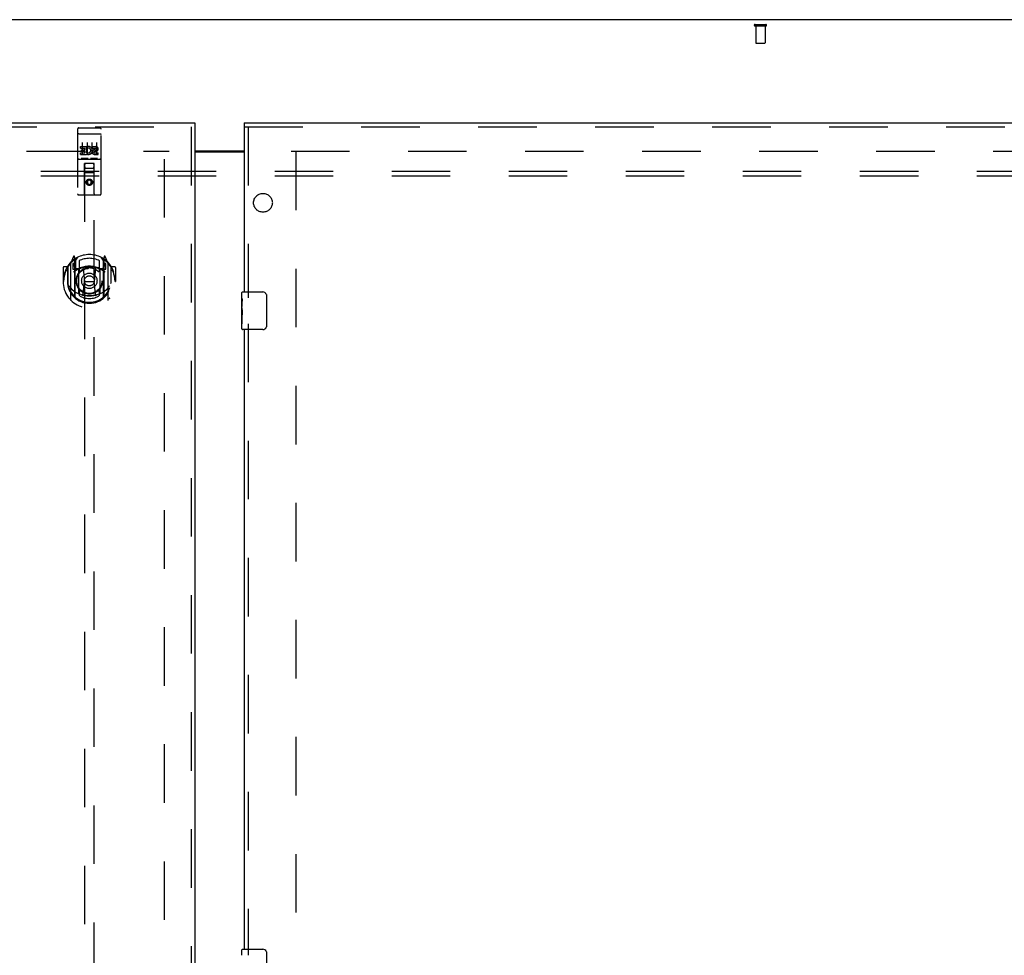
# Model space of a CAD drawing. Header units: inches. Extents: x 0 to 283, y 0 to 183.
# Tile 70 of 82: x 81 to 108, y 105 to 130. Entities that reach past the tile are written whole.
import ezdxf

# ---------------------------------------------------------------- set-up
doc = ezdxf.new("R2010")
doc.units = ezdxf.units.IN
doc.header["$LTSCALE"] = 15.583333
doc.header["$MEASUREMENT"] = 0
doc.linetypes.add('HIDDEN', pattern=[0.2, 0.1, -0.1])
doc.layers.get('0').update_dxf_attribs({"linetype": 'CONTINUOUS'})
for name, color, linetype in [('DEFAULT_2', 8, 'HIDDEN'), ('MAIN_OR_RIGHT_DOOR_ASSEMBLY', 7, 'CONTINUOUS'), ('SECONDARY_OR_LEFT_DOOR_ASSEMBLY', 7, 'CONTINUOUS'), ('SUBPANEL', 7, 'CONTINUOUS')]:
    doc.layers.add(name, color=color, linetype=linetype)

msp = doc.modelspace()

# ---------------------------------------------------------------- linework, layer by layer
at = {"color": 7, "linetype": 'Continuous'}
for p, q in [((126.455, 130.316), (48.83, 130.316)), ((86.08, 126.821), (87.392, 126.821))]:
    msp.add_line(p, q, dxfattribs=at)
at = {"color": 3, "linetype": 'Continuous'}
msp.add_line((86.08, 126.801), (87.392, 126.801), dxfattribs=at)
at = {"layer": 'DEFAULT_2', "color": 8, "linetype": 'HIDDEN'}
for p, q in [((101, 130.191), (101.284, 130.191)), ((101, 130.148), (101.284, 130.148)), ((101.018, 130.148), (101.018, 129.701)), ((101.266, 130.148), (101.266, 129.701)), ((101.028, 129.691), (101.256, 129.691)), ((50.423, 126.816), (85.392, 126.816)), ((85.267, 65.831), (85.267, 126.801)), ((88.642, 126.816), (123.611, 126.816)), ((88.767, 126.801), (88.767, 65.831))]:
    msp.add_line(p, q, dxfattribs=at)
for centre, radius, start, end in [((101, 130.169), 0.0215, 90, 270), ((101.284, 130.169), 0.0215, 270, 90), ((101.028, 129.701), 0.01, 180, 270), ((101.256, 129.701), 0.01, 270, 360)]:
    msp.add_arc(centre, radius, start, end, dxfattribs=at)
at = {"layer": 'MAIN_OR_RIGHT_DOOR_ASSEMBLY', "color": 7, "linetype": 'Continuous'}
for p, q in [((87.392, 127.566), (87.392, 127.462)), ((87.332, 122.905), (87.332, 123.051)), ((87.347, 123.066), (87.887, 123.066)), ((87.332, 122.647), (87.332, 122.904)), ((87.338, 122.849), (87.332, 122.849)), ((87.339, 122.681), (87.339, 122.817)), ((87.987, 122.966), (87.987, 122.166)), ((87.332, 122.681), (87.339, 122.681)), ((87.332, 122.081), (87.332, 122.644)), ((87.334, 122.618), (87.332, 122.618)), ((87.332, 122.486), (87.338, 122.486)), ((87.332, 122.45), (87.339, 122.45)), ((87.332, 122.387), (87.339, 122.387)), ((87.332, 122.22), (87.339, 122.22)), ((87.339, 122.22), (87.339, 122.45)), ((87.887, 122.066), (87.347, 122.066)), ((87.332, 105.405), (87.332, 105.551)), ((87.347, 105.566), (87.887, 105.566)), ((87.987, 105.466), (87.987, 104.666))]:
    msp.add_line(p, q, dxfattribs=at)
at = {"layer": 'MAIN_OR_RIGHT_DOOR_ASSEMBLY', "color": 3, "linetype": 'Continuous'}
for p, q in [((87.392, 127.566), (124.33, 127.566)), ((87.392, 127.462), (87.392, 123.066)), ((87.392, 122.066), (87.392, 105.566))]:
    msp.add_line(p, q, dxfattribs=at)
at = {"layer": 'MAIN_OR_RIGHT_DOOR_ASSEMBLY', "color": 8, "linetype": 'HIDDEN'}
for p, q in [((87.392, 127.462), (124.33, 127.462)), ((87.496, 127.462), (87.496, 122.911)), ((87.496, 122.221), (87.496, 105.411))]:
    msp.add_line(p, q, dxfattribs=at)
at = {"layer": 'MAIN_OR_RIGHT_DOOR_ASSEMBLY', "color": 7, "linetype": 'Continuous'}
for points in [[(87.98, 123.002), (87.982, 122.996), (87.984, 122.99), (87.985, 122.984), (87.986, 122.978), (87.987, 122.972), (87.987, 122.966)], [(87.332, 122.905), (87.332, 122.901), (87.333, 122.897), (87.333, 122.891), (87.335, 122.878)], [(87.335, 122.878), (87.336, 122.87), (87.337, 122.862), (87.337, 122.854)], [(87.337, 122.854), (87.338, 122.845), (87.339, 122.836), (87.339, 122.826), (87.339, 122.817)], [(87.332, 122.647), (87.332, 122.639), (87.333, 122.63), (87.333, 122.62)], [(87.333, 122.62), (87.336, 122.586), (87.337, 122.574), (87.338, 122.562), (87.339, 122.549), (87.339, 122.536), (87.339, 122.524), (87.339, 122.511), (87.339, 122.498), (87.338, 122.485), (87.337, 122.473), (87.336, 122.461)], [(87.987, 122.166), (87.987, 122.159), (87.986, 122.153), (87.985, 122.147), (87.984, 122.141), (87.982, 122.135), (87.98, 122.129)], [(87.98, 105.502), (87.982, 105.496), (87.984, 105.49), (87.985, 105.484), (87.986, 105.478), (87.987, 105.472), (87.987, 105.466)]]:
    msp.add_lwpolyline(points, dxfattribs=at)
for centre, radius, start, end in [((87.347, 123.051), 0.015, 90, 180), ((87.887, 122.966), 0.1, 21.1999, 90), ((87.347, 122.081), 0.015, 180, 270), ((87.887, 122.166), 0.1, 270, 338.7946), ((87.347, 105.551), 0.015, 90, 180), ((87.887, 105.466), 0.1, 21.1999, 90)]:
    msp.add_arc(centre, radius, start, end, dxfattribs=at)
msp.add_ellipse((87.595, 122.482), major_axis=(0.263, 0), ratio=0.432808, start_param=3.141593, end_param=3.321581, dxfattribs=at)
at = {"layer": 'SECONDARY_OR_LEFT_DOOR_ASSEMBLY', "color": 3, "linetype": 'Continuous'}
for p, q in [((49.142, 127.566), (86.08, 127.566)), ((86.08, 127.462), (86.08, 65.17))]:
    msp.add_line(p, q, dxfattribs=at)
at = {"layer": 'SECONDARY_OR_LEFT_DOOR_ASSEMBLY', "color": 8, "linetype": 'HIDDEN'}
for p, q in [((49.142, 127.462), (86.08, 127.462)), ((85.976, 127.462), (85.976, 65.17)), ((82.955, 127.403), (82.955, 125.678)), ((82.971, 127.274), (82.97, 127.274)), ((82.972, 127.274), (82.971, 127.274)), ((82.973, 127.274), (82.972, 127.274)), ((82.973, 127.275), (82.973, 127.274)), ((82.974, 127.275), (82.973, 127.275)), ((82.975, 127.275), (82.974, 127.275)), ((82.976, 127.275), (82.975, 127.275)), ((82.977, 127.275), (82.976, 127.275)), ((82.977, 127.275), (82.977, 127.275)), ((82.978, 127.275), (82.977, 127.275)), ((82.979, 127.275), (82.978, 127.275)), ((82.98, 127.275), (82.979, 127.275)), ((82.981, 127.275), (82.98, 127.275)), ((82.982, 127.275), (82.981, 127.275)), ((82.982, 127.275), (82.982, 127.275)), ((82.983, 127.275), (82.982, 127.275)), ((82.984, 127.275), (82.983, 127.275)), ((82.984, 127.275), (83.55, 127.275)), ((82.985, 127.433), (83.55, 127.433)), ((83.55, 127.275), (83.55, 127.275)), ((83.55, 127.275), (83.551, 127.275)), ((83.551, 127.275), (83.552, 127.275)), ((83.552, 127.275), (83.553, 127.275)), ((83.553, 127.275), (83.554, 127.275)), ((83.554, 127.275), (83.555, 127.275)), ((83.555, 127.275), (83.555, 127.275)), ((83.555, 127.275), (83.556, 127.275)), ((83.556, 127.275), (83.557, 127.275)), ((83.557, 127.275), (83.558, 127.275)), ((83.558, 127.275), (83.559, 127.275)), ((83.559, 127.275), (83.559, 127.275)), ((83.559, 127.275), (83.56, 127.275)), ((83.56, 127.275), (83.561, 127.274)), ((83.561, 127.274), (83.562, 127.274)), ((83.562, 127.274), (83.563, 127.274)), ((83.58, 125.678), (83.58, 127.403)), ((83.035, 126.898), (83.035, 126.94)), ((83.035, 126.94), (83.191, 126.94)), ((83.08, 127.042), (83.08, 126.736)), ((83.191, 126.763), (83.191, 126.94)), ((83.205, 127.042), (83.205, 126.736)), ((83.33, 127.042), (83.33, 126.736)), ((83.348, 126.898), (83.348, 126.94)), ((83.348, 126.94), (83.44, 126.94)), ((83.455, 127.042), (83.455, 126.736)), ((83.035, 126.898), (83.149, 126.898)), ((83.035, 126.727), (83.035, 126.77)), ((83.035, 126.77), (83.149, 126.77)), ((83.035, 126.727), (83.191, 126.727)), ((83.057, 126.813), (83.057, 126.855)), ((83.057, 126.855), (83.149, 126.855)), ((83.057, 126.813), (83.149, 126.813)), ((83.149, 126.855), (83.149, 126.898)), ((83.149, 126.77), (83.149, 126.813)), ((83.191, 126.763), (83.204, 126.781)), ((83.191, 126.727), (83.191, 126.739)), ((83.195, 126.738), (83.191, 126.739)), ((83.216, 126.892), (83.199, 126.931)), ((83.348, 126.898), (83.44, 126.898)), ((83.408, 126.813), (83.454, 126.813)), ((83.411, 126.854), (83.44, 126.854)), ((83.411, 126.77), (83.504, 126.77)), ((83.411, 126.727), (83.504, 126.727)), ((83.504, 126.727), (83.504, 126.77)), ((82.985, 126.605), (83.55, 126.605)), ((83.228, 126.621), (83.056, 126.621)), ((83.137, 125.678), (83.141, 126.488)), ((83.142, 126.488), (83.141, 126.488)), ((83.142, 126.488), (83.142, 98.486)), ((83.392, 126.488), (83.142, 126.488)), ((83.478, 126.621), (83.306, 126.621)), ((83.392, 98.486), (83.392, 126.488)), ((83.394, 126.488), (83.392, 126.488)), ((83.397, 125.678), (83.394, 126.488)), ((83.395, 126.238), (83.139, 126.238)), ((83.182, 126.363), (83.352, 126.363)), ((83.267, 126.06), (83.205, 126.024)), ((83.205, 126.024), (83.205, 125.952)), ((83.205, 126.024), (83.215, 126.018)), ((83.205, 125.952), (83.215, 125.957)), ((83.205, 125.952), (83.267, 125.916)), ((83.267, 126.048), (83.215, 126.018)), ((83.215, 126.018), (83.215, 125.957)), ((83.215, 125.957), (83.267, 125.927)), ((83.267, 126.06), (83.267, 126.048)), ((83.33, 126.024), (83.267, 126.06)), ((83.32, 126.018), (83.267, 126.048)), ((83.267, 125.927), (83.32, 125.957)), ((83.267, 125.916), (83.33, 125.952)), ((83.267, 125.916), (83.267, 125.927)), ((83.33, 126.024), (83.32, 126.018)), ((83.32, 125.957), (83.32, 126.018)), ((83.33, 125.952), (83.32, 125.957)), ((83.33, 125.952), (83.33, 126.024)), ((83.55, 125.648), (82.985, 125.648)), ((82.767, 123.828), (82.767, 122.86)), ((82.842, 124.014), (82.771, 123.838)), ((82.825, 123.823), (82.825, 123.673)), ((82.892, 123.823), (82.825, 123.823)), ((82.833, 123.815), (82.862, 123.77)), ((82.864, 123.934), (82.863, 123.934)), ((82.863, 123.934), (82.863, 123.934)), ((82.863, 123.934), (82.863, 123.934)), ((82.885, 123.93), (82.87, 124.011)), ((82.885, 122.914), (82.885, 123.93)), ((82.892, 123.883), (82.962, 123.992)), ((82.892, 122.939), (82.892, 123.942)), ((82.895, 123.917), (82.895, 123.71)), ((82.992, 123.895), (82.992, 123.643)), ((83.542, 123.643), (83.542, 123.895)), ((83.572, 123.992), (83.642, 123.883)), ((83.64, 123.71), (83.64, 123.917)), ((83.642, 122.939), (83.642, 123.942)), ((83.71, 123.823), (83.642, 123.823)), ((83.664, 124.011), (83.65, 123.93)), ((83.65, 123.93), (83.65, 122.914)), ((83.671, 123.934), (83.667, 123.937)), ((83.672, 123.77), (83.701, 123.815)), ((83.763, 123.838), (83.692, 124.014)), ((83.71, 123.673), (83.71, 123.823)), ((83.767, 122.86), (83.767, 123.828)), ((82.567, 123.717), (82.567, 123.344)), ((82.685, 123.732), (82.582, 123.732)), ((82.685, 123.732), (82.685, 123.344)), ((82.693, 123.717), (82.685, 123.732)), ((82.692, 123.755), (82.692, 123.297)), ((82.825, 123.673), (82.885, 123.673)), ((82.985, 123.672), (82.912, 123.672)), ((82.915, 123.69), (82.98, 123.69)), ((82.985, 123.031), (82.985, 123.662)), ((83.104, 123.688), (83.135, 123.344)), ((83.43, 123.688), (83.4, 123.344)), ((83.622, 123.672), (83.55, 123.672)), ((83.55, 123.662), (83.55, 123.031)), ((83.554, 123.69), (83.62, 123.69)), ((83.65, 123.673), (83.71, 123.673)), ((83.85, 123.732), (83.841, 123.717)), ((83.842, 123.755), (83.842, 123.297)), ((83.85, 123.344), (83.85, 123.732)), ((83.952, 123.732), (83.85, 123.732)), ((83.967, 123.717), (83.967, 123.344)), ((82.567, 123.344), (82.582, 123.344)), ((82.685, 123.344), (82.7, 123.344)), ((83.104, 123.005), (83.135, 123.344)), ((83.135, 123.344), (83.4, 123.344)), ((83.43, 123.005), (83.4, 123.344)), ((83.85, 123.344), (83.835, 123.344)), ((83.952, 123.344), (83.967, 123.344)), ((82.992, 123.081), (82.992, 122.979)), ((83.542, 122.979), (83.542, 123.081))]:
    msp.add_line(p, q, dxfattribs=at)
at = {"layer": 'SECONDARY_OR_LEFT_DOOR_ASSEMBLY', "color": 7, "linetype": 'Continuous'}
msp.add_line((86.08, 127.566), (86.08, 127.462), dxfattribs=at)
at = {"layer": 'SECONDARY_OR_LEFT_DOOR_ASSEMBLY', "color": 8, "linetype": 'HIDDEN'}
for points in [[(82.97, 127.274), (82.97, 127.274), (82.97, 127.274), (82.969, 127.274), (82.969, 127.274), (82.969, 127.274), (82.968, 127.274), (82.968, 127.274), (82.968, 127.274), (82.967, 127.274), (82.967, 127.274), (82.967, 127.274), (82.966, 127.274), (82.966, 127.273), (82.966, 127.273), (82.965, 127.273), (82.965, 127.273), (82.965, 127.273), (82.964, 127.273), (82.964, 127.273), (82.964, 127.273), (82.963, 127.273), (82.963, 127.273), (82.963, 127.273), (82.962, 127.273), (82.962, 127.273), (82.962, 127.272), (82.962, 127.272), (82.961, 127.272), (82.961, 127.272), (82.961, 127.272), (82.961, 127.272), (82.96, 127.272), (82.96, 127.272), (82.96, 127.272), (82.96, 127.272), (82.959, 127.272), (82.959, 127.272), (82.959, 127.271), (82.959, 127.271), (82.959, 127.271), (82.958, 127.271), (82.958, 127.271), (82.958, 127.271), (82.958, 127.271), (82.958, 127.271), (82.957, 127.271), (82.957, 127.271), (82.957, 127.271), (82.957, 127.27), (82.957, 127.27), (82.957, 127.27), (82.956, 127.27), (82.956, 127.27), (82.956, 127.27), (82.956, 127.27), (82.956, 127.27), (82.956, 127.27), (82.956, 127.27), (82.956, 127.269), (82.955, 127.269), (82.955, 127.269), (82.955, 127.269), (82.955, 127.269), (82.955, 127.269), (82.955, 127.269), (82.955, 127.269), (82.955, 127.269), (82.955, 127.269), (82.955, 127.268), (82.955, 127.268), (82.955, 127.268), (82.955, 127.268), (82.955, 127.268), (82.955, 127.268), (82.955, 127.268), (82.955, 127.268), (82.955, 127.268)], [(83.563, 127.274), (83.563, 127.274), (83.564, 127.274), (83.564, 127.274), (83.564, 127.274), (83.565, 127.274), (83.565, 127.274), (83.566, 127.274), (83.566, 127.274), (83.566, 127.274), (83.567, 127.274), (83.567, 127.274), (83.567, 127.274), (83.568, 127.274), (83.568, 127.274), (83.568, 127.273), (83.569, 127.273), (83.569, 127.273), (83.569, 127.273), (83.57, 127.273), (83.57, 127.273), (83.57, 127.273), (83.57, 127.273), (83.571, 127.273), (83.571, 127.273), (83.571, 127.273), (83.572, 127.273), (83.572, 127.273), (83.572, 127.272), (83.572, 127.272), (83.573, 127.272), (83.573, 127.272), (83.573, 127.272), (83.574, 127.272), (83.574, 127.272), (83.574, 127.272), (83.574, 127.272), (83.575, 127.272), (83.575, 127.272), (83.575, 127.272), (83.575, 127.271), (83.575, 127.271), (83.576, 127.271), (83.576, 127.271), (83.576, 127.271), (83.576, 127.271), (83.576, 127.271), (83.577, 127.271), (83.577, 127.271), (83.577, 127.271), (83.577, 127.271), (83.577, 127.27), (83.577, 127.27), (83.578, 127.27), (83.578, 127.27), (83.578, 127.27), (83.578, 127.27), (83.578, 127.27), (83.578, 127.27), (83.578, 127.27), (83.579, 127.27), (83.579, 127.269), (83.579, 127.269), (83.579, 127.269), (83.579, 127.269), (83.579, 127.269), (83.579, 127.269), (83.579, 127.269), (83.579, 127.269), (83.579, 127.269), (83.579, 127.269), (83.579, 127.268), (83.579, 127.268), (83.579, 127.268), (83.579, 127.268), (83.58, 127.268), (83.58, 127.268), (83.58, 127.268), (83.58, 127.268), (83.58, 127.268)], [(83.056, 126.621), (83.056, 126.621), (83.056, 126.621), (83.056, 126.621), (83.055, 126.621), (83.055, 126.621), (83.055, 126.621), (83.055, 126.621), (83.055, 126.621), (83.054, 126.621), (83.054, 126.621), (83.054, 126.621), (83.054, 126.621), (83.054, 126.621), (83.053, 126.621), (83.053, 126.621), (83.053, 126.621), (83.053, 126.621), (83.053, 126.621), (83.053, 126.621), (83.053, 126.621), (83.052, 126.621), (83.052, 126.621), (83.052, 126.621), (83.052, 126.621), (83.052, 126.621), (83.052, 126.622), (83.052, 126.622), (83.051, 126.622), (83.051, 126.622), (83.051, 126.622), (83.051, 126.622), (83.051, 126.622), (83.051, 126.622), (83.051, 126.622), (83.051, 126.622), (83.051, 126.622), (83.05, 126.622), (83.05, 126.622), (83.05, 126.622), (83.05, 126.622), (83.05, 126.622), (83.05, 126.622), (83.05, 126.622), (83.05, 126.622), (83.05, 126.622), (83.05, 126.622)], [(83.235, 126.622), (83.234, 126.622), (83.234, 126.622), (83.234, 126.622), (83.234, 126.622), (83.234, 126.622), (83.234, 126.622), (83.234, 126.622), (83.234, 126.622), (83.234, 126.622), (83.234, 126.622), (83.234, 126.622), (83.233, 126.622), (83.233, 126.622), (83.233, 126.622), (83.233, 126.622), (83.233, 126.622), (83.233, 126.622), (83.233, 126.622), (83.233, 126.622), (83.232, 126.622), (83.232, 126.621), (83.232, 126.621), (83.232, 126.621), (83.232, 126.621), (83.232, 126.621), (83.232, 126.621), (83.231, 126.621), (83.231, 126.621), (83.231, 126.621), (83.231, 126.621), (83.231, 126.621), (83.231, 126.621), (83.23, 126.621), (83.23, 126.621), (83.23, 126.621), (83.23, 126.621), (83.23, 126.621), (83.23, 126.621), (83.229, 126.621), (83.229, 126.621), (83.229, 126.621), (83.229, 126.621), (83.229, 126.621), (83.228, 126.621), (83.228, 126.621)], [(83.306, 126.621), (83.306, 126.621), (83.306, 126.621), (83.306, 126.621), (83.305, 126.621), (83.305, 126.621), (83.305, 126.621), (83.305, 126.621), (83.305, 126.621), (83.304, 126.621), (83.304, 126.621), (83.304, 126.621), (83.304, 126.621), (83.304, 126.621), (83.303, 126.621), (83.303, 126.621), (83.303, 126.621), (83.303, 126.621), (83.303, 126.621), (83.303, 126.621), (83.303, 126.621), (83.302, 126.621), (83.302, 126.621), (83.302, 126.621), (83.302, 126.621), (83.302, 126.621), (83.302, 126.622), (83.302, 126.622), (83.301, 126.622), (83.301, 126.622), (83.301, 126.622), (83.301, 126.622), (83.301, 126.622), (83.301, 126.622), (83.301, 126.622), (83.301, 126.622), (83.301, 126.622), (83.3, 126.622), (83.3, 126.622), (83.3, 126.622), (83.3, 126.622), (83.3, 126.622), (83.3, 126.622), (83.3, 126.622), (83.3, 126.622), (83.3, 126.622), (83.3, 126.622)], [(83.485, 126.622), (83.484, 126.622), (83.484, 126.622), (83.484, 126.622), (83.484, 126.622), (83.484, 126.622), (83.484, 126.622), (83.484, 126.622), (83.484, 126.622), (83.484, 126.622), (83.484, 126.622), (83.484, 126.622), (83.483, 126.622), (83.483, 126.622), (83.483, 126.622), (83.483, 126.622), (83.483, 126.622), (83.483, 126.622), (83.483, 126.622), (83.483, 126.622), (83.482, 126.622), (83.482, 126.621), (83.482, 126.621), (83.482, 126.621), (83.482, 126.621), (83.482, 126.621), (83.482, 126.621), (83.481, 126.621), (83.481, 126.621), (83.481, 126.621), (83.481, 126.621), (83.481, 126.621), (83.481, 126.621), (83.48, 126.621), (83.48, 126.621), (83.48, 126.621), (83.48, 126.621), (83.48, 126.621), (83.48, 126.621), (83.479, 126.621), (83.479, 126.621), (83.479, 126.621), (83.479, 126.621), (83.479, 126.621), (83.478, 126.621), (83.478, 126.621)], [(82.722, 123.783), (82.722, 123.784), (82.723, 123.785), (82.724, 123.785), (82.724, 123.786), (82.725, 123.787), (82.726, 123.788), (82.727, 123.789), (82.727, 123.789), (82.728, 123.79), (82.729, 123.791), (82.73, 123.792), (82.73, 123.792), (82.731, 123.793), (82.732, 123.794), (82.733, 123.794), (82.734, 123.795), (82.735, 123.796), (82.735, 123.796), (82.736, 123.797), (82.737, 123.798), (82.738, 123.798), (82.739, 123.799), (82.74, 123.799), (82.74, 123.8), (82.741, 123.8), (82.742, 123.801), (82.743, 123.801), (82.744, 123.802), (82.745, 123.802), (82.746, 123.803), (82.747, 123.803), (82.748, 123.804), (82.749, 123.804), (82.749, 123.805)], [(83.785, 123.805), (83.786, 123.804), (83.787, 123.804), (83.787, 123.803), (83.788, 123.803), (83.789, 123.802), (83.79, 123.802), (83.791, 123.801), (83.792, 123.801), (83.793, 123.8), (83.794, 123.8), (83.795, 123.799), (83.795, 123.799), (83.796, 123.798), (83.797, 123.798), (83.798, 123.797), (83.799, 123.796), (83.8, 123.796), (83.8, 123.795), (83.801, 123.794), (83.802, 123.794), (83.803, 123.793), (83.804, 123.792), (83.804, 123.792), (83.805, 123.791), (83.806, 123.79), (83.807, 123.789), (83.807, 123.789), (83.808, 123.788), (83.809, 123.787), (83.81, 123.786), (83.81, 123.785), (83.811, 123.785), (83.812, 123.784), (83.812, 123.783)], [(82.735, 123.231), (82.738, 123.225), (82.741, 123.22), (82.744, 123.216), (82.747, 123.211), (82.749, 123.206), (82.752, 123.202), (82.755, 123.198), (82.757, 123.194), (82.76, 123.191), (82.762, 123.187), (82.765, 123.183), (82.767, 123.18), (82.77, 123.177), (82.772, 123.174), (82.774, 123.171), (82.776, 123.168), (82.779, 123.165), (82.781, 123.163), (82.783, 123.16), (82.785, 123.158), (82.787, 123.155), (82.789, 123.153), (82.791, 123.151), (82.793, 123.149), (82.794, 123.147), (82.796, 123.145), (82.798, 123.143), (82.8, 123.141), (82.802, 123.139), (82.803, 123.138), (82.805, 123.136), (82.807, 123.135), (82.808, 123.133), (82.81, 123.132), (82.811, 123.13), (82.813, 123.129)], [(83.721, 123.129), (83.723, 123.13), (83.724, 123.132), (83.726, 123.133), (83.728, 123.135), (83.729, 123.136), (83.731, 123.138), (83.733, 123.139), (83.734, 123.141), (83.736, 123.143), (83.738, 123.145), (83.74, 123.147), (83.742, 123.149), (83.743, 123.151), (83.745, 123.153), (83.747, 123.155), (83.749, 123.158), (83.751, 123.16), (83.753, 123.163), (83.756, 123.165), (83.758, 123.168), (83.76, 123.171), (83.762, 123.174), (83.765, 123.177), (83.767, 123.18), (83.769, 123.183), (83.772, 123.187), (83.774, 123.191), (83.777, 123.194), (83.779, 123.198), (83.782, 123.202), (83.785, 123.206), (83.788, 123.211), (83.79, 123.216), (83.793, 123.22), (83.796, 123.225), (83.8, 123.231)], [(82.749, 122.883), (82.749, 122.884), (82.748, 122.884), (82.747, 122.885), (82.746, 122.885), (82.745, 122.886), (82.744, 122.886), (82.743, 122.887), (82.742, 122.887), (82.741, 122.888), (82.74, 122.888), (82.74, 122.889), (82.739, 122.889), (82.738, 122.89), (82.737, 122.891), (82.736, 122.891), (82.735, 122.892), (82.735, 122.892), (82.734, 122.893), (82.733, 122.894), (82.732, 122.894), (82.731, 122.895), (82.73, 122.896), (82.73, 122.897), (82.729, 122.897), (82.728, 122.898), (82.727, 122.899), (82.727, 122.9), (82.726, 122.9), (82.725, 122.901), (82.724, 122.902), (82.724, 122.903), (82.723, 122.904), (82.722, 122.904), (82.722, 122.905)], [(83.455, 122.987), (83.45, 122.986), (83.444, 122.984), (83.439, 122.983), (83.433, 122.982), (83.428, 122.98), (83.422, 122.979), (83.417, 122.978), (83.412, 122.977), (83.406, 122.976), (83.401, 122.974), (83.395, 122.973), (83.39, 122.972), (83.384, 122.971), (83.379, 122.97), (83.373, 122.97), (83.367, 122.969), (83.362, 122.968), (83.356, 122.967), (83.351, 122.967), (83.345, 122.966), (83.34, 122.965), (83.334, 122.965), (83.329, 122.964), (83.323, 122.964), (83.317, 122.963), (83.312, 122.963), (83.306, 122.963), (83.301, 122.962), (83.295, 122.962), (83.289, 122.962), (83.284, 122.962), (83.278, 122.962), (83.273, 122.962), (83.267, 122.962), (83.261, 122.962), (83.256, 122.962), (83.25, 122.962), (83.245, 122.962), (83.239, 122.962), (83.234, 122.962), (83.228, 122.963), (83.222, 122.963), (83.217, 122.963), (83.211, 122.964), (83.206, 122.964), (83.2, 122.965), (83.194, 122.965), (83.189, 122.966), (83.183, 122.967), (83.178, 122.967), (83.172, 122.968), (83.167, 122.969), (83.161, 122.97), (83.156, 122.97), (83.15, 122.971), (83.145, 122.972), (83.139, 122.973), (83.134, 122.974), (83.128, 122.976), (83.123, 122.977), (83.117, 122.978), (83.112, 122.979), (83.106, 122.98), (83.101, 122.982), (83.095, 122.983), (83.09, 122.984), (83.085, 122.986), (83.079, 122.987)], [(83.812, 122.905), (83.812, 122.904), (83.811, 122.904), (83.81, 122.903), (83.81, 122.902), (83.809, 122.901), (83.808, 122.9), (83.807, 122.9), (83.807, 122.899), (83.806, 122.898), (83.805, 122.897), (83.804, 122.897), (83.804, 122.896), (83.803, 122.895), (83.802, 122.894), (83.801, 122.894), (83.8, 122.893), (83.8, 122.892), (83.799, 122.892), (83.798, 122.891), (83.797, 122.891), (83.796, 122.89), (83.795, 122.889), (83.795, 122.889), (83.794, 122.888), (83.793, 122.888), (83.792, 122.887), (83.791, 122.887), (83.79, 122.886), (83.789, 122.886), (83.788, 122.885), (83.787, 122.885), (83.787, 122.884), (83.786, 122.884), (83.785, 122.883)]]:
    msp.add_lwpolyline(points, dxfattribs=at)
for centre, radius in [((83.267, 125.988), 0.085), ((83.267, 125.988), 0.0845), ((83.267, 123.362), 0.35), ((83.267, 123.362), 0.335), ((83.267, 123.362), 0.205), ((83.267, 123.362), 0.133)]:
    msp.add_circle(centre, radius, dxfattribs=at)
for centre, radius, start, end in [((82.985, 127.403), 0.03, 90, 180), ((83.55, 127.403), 0.03, 0, 90), ((83.241, 126.834), 0.107, 244.2636, 113.4027), ((83.44, 126.876), 0.0644, 282.2995, 90.0775), ((83.241, 126.834), 0.0639, 234.8895, 113.4026), ((83.411, 126.791), 0.0635, 90, 270), ((83.411, 126.791), 0.0219, 100.307, 270), ((83.44, 126.876), 0.0219, 269.9011, 90), ((82.985, 126.575), 0.03, 90, 180), ((83.182, 126.448), 0.04, 90, 180), ((83.352, 126.448), 0.04, 0, 90), ((83.55, 126.575), 0.03, 0, 90), ((83.182, 126.403), 0.04, 180, 270), ((83.352, 126.403), 0.04, 270, 360), ((82.985, 125.678), 0.03, 180, 270), ((83.107, 125.678), 0.03, 270, 360), ((83.427, 125.678), 0.03, 180, 270), ((83.55, 125.678), 0.03, 270, 360), ((83.267, 123.362), 0.7, 35.2961, 144.7039), ((83.267, 123.344), 0.7, 125.5126, 54.4874), ((82.782, 123.828), 0.015, 135.0748, 180), ((82.837, 123.818), 0.005, 90, 212.6792), ((82.856, 124.008), 0.015, 10, 158.1959), ((82.872, 123.898), 0.02, 0, 125.5126), ((82.875, 123.917), 0.02, 0, 125.2543), ((82.912, 123.942), 0.02, 121.4688, 179.9992), ((83.267, 123.362), 0.6, 62.7204, 117.2796), ((83.622, 123.942), 0.02, 0, 58.5295), ((83.66, 123.917), 0.02, 54.7457, 180), ((83.662, 123.898), 0.02, 54.4874, 180), ((83.679, 124.008), 0.015, 21.8041, 170), ((83.697, 123.818), 0.005, 327.3208, 90), ((83.752, 123.828), 0.015, 0, 44.9252), ((82.582, 123.717), 0.015, 90, 180), ((83.267, 123.344), 0.685, 146.9885, 180), ((82.712, 123.755), 0.02, 144.7039, 180), ((83.267, 123.032), 0.7, 53.2319, 126.7681), ((82.704, 123.668), 0.188, 0, 32.6792), ((82.912, 123.692), 0.02, 180, 270), ((82.915, 123.71), 0.02, 180, 270), ((82.98, 123.71), 0.02, 270, 293.464), ((83, 123.662), 0.015, 112.9863, 180), ((83.267, 123.05), 0.7, 66.536, 113.464), ((83.022, 123.643), 0.03, 180, 311.1261), ((83.267, 123.362), 0.343, 48.8739, 131.1261), ((83.084, 123.686), 0.02, 5.0796, 105.6131), ((83.45, 123.686), 0.02, 74.3869, 174.9204), ((83.512, 123.643), 0.03, 228.8739, 360), ((83.535, 123.662), 0.015, 0, 67.0137), ((83.554, 123.71), 0.02, 246.536, 270), ((83.62, 123.71), 0.02, 270, 360), ((83.622, 123.692), 0.02, 270, 360), ((83.83, 123.668), 0.188, 147.3208, 180), ((83.822, 123.755), 0.02, 0, 35.2961), ((83.267, 123.344), 0.685, 0, 33.0115), ((83.952, 123.717), 0.015, 0, 90), ((83.267, 123.347), 0.583, 180.2464, 359.7536), ((82.712, 123.297), 0.02, 180, 187.6622), ((83.267, 123.372), 0.58, 187.6622, 352.3378), ((83.822, 123.297), 0.02, 352.3378, 360), ((83.267, 123.662), 0.7, 229.529, 310.471), ((83, 123.031), 0.015, 180, 247.0137), ((83.022, 123.081), 0.03, 48.8739, 180), ((83.267, 123.362), 0.343, 228.8739, 311.1261), ((83.084, 123.007), 0.02, 254.4248, 354.9204), ((83.45, 123.007), 0.02, 185.0796, 285.5752), ((83.512, 123.081), 0.03, 0, 131.1261), ((83.535, 123.031), 0.015, 292.9863, 360), ((82.782, 122.86), 0.015, 180, 224.9252), ((82.9, 122.914), 0.015, 180, 229.6413), ((82.912, 122.939), 0.02, 180, 230.6594), ((83.267, 123.372), 0.48, 235.0461, 304.9539), ((83.622, 122.939), 0.02, 309.3378, 359.9984), ((83.635, 122.914), 0.015, 310.3587, 360), ((83.752, 122.86), 0.015, 315.0748, 360)]:
    msp.add_arc(centre, radius, start, end, dxfattribs=at)
at = {"layer": 'SUBPANEL', "color": 8, "linetype": 'HIDDEN'}
for p, q in [((53.923, 126.284), (121.861, 126.284)), ((53.923, 126.159), (121.861, 126.159))]:
    msp.add_line(p, q, dxfattribs=at)
msp.add_circle((87.892, 125.441), 0.25, dxfattribs=at)

doc.saveas('drawing.dxf')
